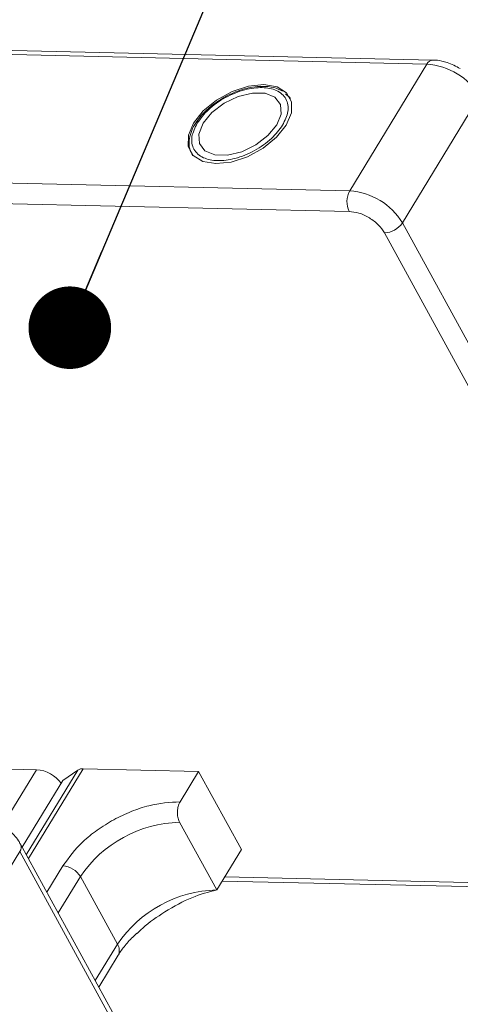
# Model space of a CAD drawing. Header units: millimetres. Extents: x -765 to 710, y 139 to 1172.
# Tile 65 of 76: x 265 to 292, y 1053 to 1113. Entities that reach past the tile are written whole.
import ezdxf

# ---------------------------------------------------------------- set-up
doc = ezdxf.new("R2010")
doc.units = ezdxf.units.MM
doc.styles.get("Standard").update_dxf_attribs({"font": '仿宋_GB2312.ttf', "width": 0.8})
doc.dimstyles.new('ISO-25.1', dxfattribs={"dimtxt": 6, "dimasz": 5, "dimexe": 3.5, "dimexo": 0.625, "dimgap": 1.5, "dimtad": 1, "dimtoh": 1, "dimtxsty": 'Standard', "dimcen": 2.5, "dimadec": 0, "dimazin": 0, "dimtfac": 1, "dimtmove": 0, "dimatfit": 3, "dimfxl": 0, "dimarcsym": 0})

msp = doc.modelspace()

# ---------------------------------------------------------------- linework, layer by layer
at = {"color": 7, "linetype": 'Continuous', "lineweight": 15}
for p, q in [((289.859, 1110.386), (252.119, 1111.252)), ((251.754, 1111.002), (289.494, 1110.136)), ((289.494, 1110.136), (284.825, 1102.464)), ((281.141, 1108.167), (280.945, 1108.342)), ((281.171, 1108.147), (281.239, 1108.057)), ((288.015, 1100.523), (292.683, 1108.196)), ((275.645, 1106.752), (275.537, 1106.601)), ((284.825, 1102.464), (234.23, 1103.625)), ((233.398, 1102.399), (284.797, 1101.22)), ((309.052, 1062.07), (288.015, 1100.523)), ((286.923, 1099.926), (307.961, 1061.473)), ((265.874, 1067.418), (259.05, 1067.575)), ((265.874, 1067.418), (263.821, 1064.044)), ((265.259, 1062.272), (268.377, 1067.397)), ((265.388, 1062.038), (268.698, 1067.478)), ((267.476, 1066.759), (268.377, 1067.397)), ((268.698, 1067.478), (275.682, 1067.318)), ((274.561, 1065.476), (275.682, 1067.318)), ((275.682, 1067.318), (278.269, 1062.59)), ((267.476, 1066.759), (265.016, 1062.717)), ((276.775, 1060.135), (274.533, 1064.232)), ((260.19, 1054.796), (264.859, 1062.468)), ((264.859, 1062.468), (285.896, 1024.015)), ((285.95, 1024.454), (264.912, 1062.907)), ((278.269, 1062.59), (276.775, 1060.135)), ((267.465, 1061.594), (266.499, 1060.007)), ((267.189, 1058.746), (268.528, 1060.947)), ((270.77, 1056.849), (268.528, 1060.947)), ((277.105, 1060.678), (307.567, 1059.979)), ((307.214, 1060.245), (277.26, 1060.932)), ((270.77, 1056.849), (269.43, 1054.648)), ((269.645, 1054.257), (270.82, 1056.188))]:
    msp.add_line(p, q, dxfattribs=at)
at = {"color": 7, "linetype": 'Continuous', "lineweight": 15, "flags": 128}
for points in [[(276.724, 1104.112), (277.661, 1104.21), (278.649, 1104.532), (279.591, 1105.047), (280.395, 1105.705), (280.982, 1106.442), (281.295, 1107.185), (281.303, 1107.861), (281.006, 1108.405), (280.432, 1108.763), (279.637, 1108.9), (278.7, 1108.803), (277.712, 1108.481), (276.77, 1107.965), (275.966, 1107.307), (275.379, 1106.571), (275.066, 1105.828), (275.058, 1105.151), (275.356, 1104.607), (275.93, 1104.249), (276.724, 1104.112)], [(275.954, 1106.557), (275.692, 1105.904), (275.731, 1105.322), (276.065, 1104.884), (276.654, 1104.641), (277.427, 1104.624), (278.291, 1104.833), (279.142, 1105.244), (279.877, 1105.807), (280.407, 1106.455), (280.669, 1107.109), (280.631, 1107.69), (280.297, 1108.129), (279.708, 1108.371), (278.934, 1108.389), (278.07, 1108.18), (277.219, 1107.768), (276.484, 1107.205), (275.954, 1106.557)]]:
    msp.add_lwpolyline(points, dxfattribs=at)
at = {"color": 7, "linetype": 'Continuous', "lineweight": 15}
for centre, radius, start, end in [((289.887, 1109.953), 0.434, 93.60488, 154.98655), ((289.216, 1106.089), 4.057, 31.28833, 86.07738), ((286.011, 1101.814), 1.352, 151.28833, 206.07738), ((284.548, 1098.416), 4.057, 31.28833, 86.07738), ((286.892, 1101.278), 1.353, 271.29253, 326.07318), ((265.723, 1065.362), 2.062, 36.71084, 85.7989), ((268.662, 1066.947), 0.533, 86.16284, 122.32972), ((274.701, 1056.795), 7.439, 91.29253, 146.07318), ((264.53, 1062.731), 0.421, 321.38407, 25.00429), ((267.372, 1060.245), 1.352, 31.28833, 86.07738), ((276.942, 1052.697), 7.439, 91.29253, 146.07318), ((270.229, 1056.476), 0.657, 334.03837, 34.63952)]:
    msp.add_arc(centre, radius, start, end, dxfattribs=at)
for points, knots in [([(291.514, 1109.865), (291.251, 1110.005), (290.885, 1110.199), (290.33, 1110.339), (290.039, 1110.399), (289.865, 1110.384), (289.859, 1110.384)], [0, 0, 0, 0, 0.488426, 0.677574, 0.988617, 1, 1, 1, 1]), ([(275.595, 1106.566), (275.799, 1106.843), (276.113, 1107.27), (276.749, 1107.778), (277.296, 1108.122), (277.883, 1108.4), (278.647, 1108.652), (279.558, 1108.77), (280.302, 1108.614), (280.743, 1108.334), (280.979, 1108.037), (281.1, 1107.678), (281.108, 1107.156), (280.901, 1106.726), (280.767, 1106.447)], [0, 0, 0, 0, 0.119721, 0.184837, 0.25, 0.315115, 0.380279, 0.5, 0.619721, 0.684837, 0.75, 0.815115, 0.880279, 1, 1, 1, 1]), ([(280.765, 1108.502), (280.593, 1108.583), (280.236, 1108.751), (279.602, 1108.811), (278.996, 1108.761), (278.446, 1108.639), (277.879, 1108.454), (277.49, 1108.259), (277.28, 1108.153)], [0, 0, 0, 0, 0.19129, 0.397064, 0.559818, 0.686756, 0.830295, 1, 1, 1, 1]), ([(277.28, 1108.153), (276.998, 1107.982), (276.604, 1107.742), (276.12, 1107.316), (275.832, 1107.028), (275.687, 1106.815), (275.645, 1106.752)], [0, 0, 0, 0, 0.431946, 0.604262, 0.884419, 1, 1, 1, 1]), ([(275.537, 1106.601), (275.509, 1106.562), (275.366, 1106.366), (275.207, 1105.993), (275.089, 1105.493), (275.107, 1105.003), (275.259, 1104.731), (275.332, 1104.6)], [0, 0, 0, 0, 0.055607, 0.284691, 0.52115, 0.769695, 1, 1, 1, 1]), ([(280.767, 1106.447), (280.563, 1106.17), (280.248, 1105.742), (279.613, 1105.234), (279.065, 1104.891), (278.479, 1104.613), (277.714, 1104.36), (276.803, 1104.243), (276.059, 1104.398), (275.619, 1104.679), (275.382, 1104.975), (275.262, 1105.334), (275.253, 1105.857), (275.46, 1106.287), (275.595, 1106.566)], [0, 0, 0, 0, 0.119721, 0.184837, 0.25, 0.315115, 0.380279, 0.5, 0.619721, 0.684837, 0.75, 0.815115, 0.880279, 1, 1, 1, 1]), ([(284.797, 1101.22), (284.987, 1101.199), (285.28, 1101.166), (285.7, 1101.002), (286.018, 1100.833), (286.314, 1100.629), (286.653, 1100.331), (286.817, 1100.085), (286.923, 1099.926)], [0, 0, 0, 0, 0.239443, 0.369636, 0.5, 0.630193, 0.760557, 1, 1, 1, 1]), ([(274.561, 1065.476), (273.942, 1065.437), (272.988, 1065.375), (271.599, 1064.903), (270.537, 1064.405), (269.546, 1063.78), (268.398, 1062.864), (267.833, 1062.094), (267.465, 1061.594)], [0, 0, 0, 0, 0.239457, 0.368361, 0.5, 0.631639, 0.760543, 1, 1, 1, 1]), ([(274.533, 1064.232), (274.498, 1064.31), (274.429, 1064.465), (274.39, 1064.76), (274.407, 1065.058), (274.47, 1065.306), (274.536, 1065.428), (274.561, 1065.476)], [0, 0, 0, 0, 0.2146939, 0.4293877, 0.6440816, 0.8587754, 1, 1, 1, 1]), ([(264.899, 1062.903), (264.864, 1062.974), (264.766, 1063.171), (264.506, 1063.482), (264.143, 1063.836), (263.841, 1064.037), (263.689, 1064.137)], [0, 0, 0, 0, 0.144277, 0.402847, 0.700432, 1, 1, 1, 1]), ([(271.961, 1057.499), (272.072, 1057.608), (272.571, 1058.099), (273.723, 1058.886), (275.294, 1059.752), (276.283, 1060.007), (276.775, 1060.135)], [0, 0, 0, 0, 0.078725, 0.354528, 0.678962, 1, 1, 1, 1]), ([(270.822, 1056.189), (270.826, 1056.195), (270.919, 1056.379), (271.235, 1056.781), (271.618, 1057.222), (271.89, 1057.46), (271.948, 1057.511)], [0, 0, 0, 0, 0.015478, 0.440972, 0.880268, 1, 1, 1, 1])]:
    msp.add_open_spline(points, degree=3, knots=knots, dxfattribs=at)

# ---------------------------------------------------------------- leaders
at = {"color": 5, "lineweight": 9}
msp.add_leader([(267.891, 1094.179), (281.783, 1127.114), (291.109, 1127.114)], dimstyle='ISO-25.1', override={"dimgap": 1.5, "dimtad": 0, "dimldrblk": 'Dot'}, dxfattribs=at)

doc.saveas('drawing.dxf')
